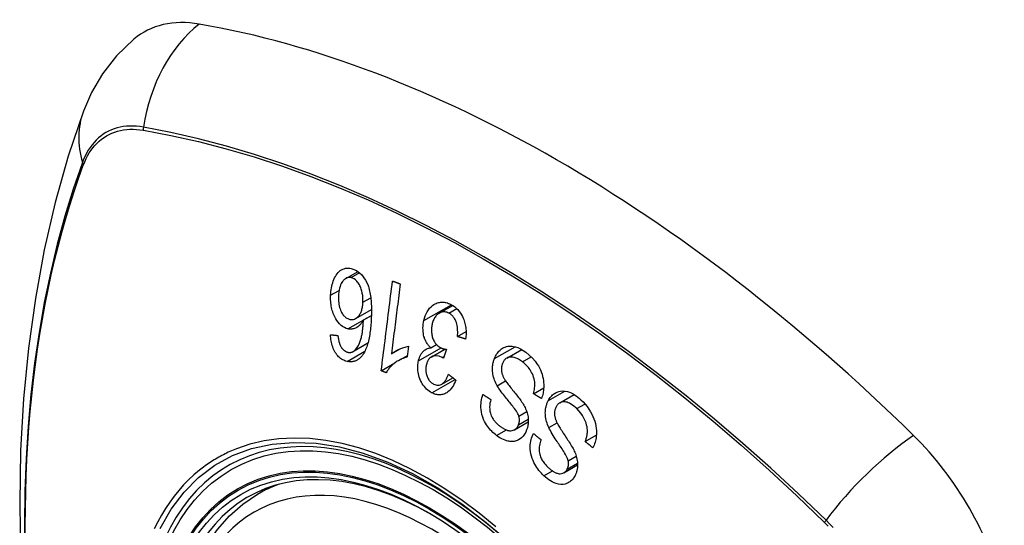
# Model space of a CAD drawing. Header units: inches. Extents: x 581 to 683, y 228 to 312.
# Tile 23 of 104: x 581.384 to 582.219, y 298.646 to 299.075. Entities that reach past the tile are written whole.
import ezdxf

# ---------------------------------------------------------------- set-up
doc = ezdxf.new("R2010")
doc.units = ezdxf.units.IN
doc.header["$MEASUREMENT"] = 0
doc.layers.add('Visible Edges(ANSI)', color=7, linetype='Continuous', lineweight=25)
doc.layers.add('Visible Tangent Edges(ANSI)', color=7, linetype='Continuous', lineweight=25)

msp = doc.modelspace()

# ---------------------------------------------------------------- linework, layer by layer
at = {"layer": 'Visible Edges(ANSI)'}
for p, q in [((581.6607, 298.85561), (581.67108, 298.86158)), ((581.66907, 298.8216), (581.68244, 298.82929)), ((581.74002, 298.82609), (581.75139, 298.83264)), ((581.67568, 298.82035), (581.68238, 298.82421)), ((581.75549, 298.80632), (581.76272, 298.81048)), ((581.66689, 298.79354), (581.67941, 298.80075)), ((581.69938, 298.79158), (581.70691, 298.79592)), ((581.71396, 298.79804), (581.7128, 298.789)), ((581.73288, 298.79667), (581.73768, 298.79944)), ((581.73314, 298.78891), (581.74481, 298.79564)), ((581.74598, 298.79545), (581.74356, 298.78792)), ((581.79734, 298.78803), (581.80996, 298.7953)), ((581.70556, 298.78599), (581.71296, 298.79025)), ((581.69076, 298.77718), (581.70232, 298.78384)), ((581.7421, 298.76591), (581.75148, 298.77131)), ((581.81997, 298.75778), (581.82857, 298.76273)), ((581.84222, 298.75), (581.85448, 298.75706)), ((581.80395, 298.72724), (581.81551, 298.7339)), ((581.86381, 298.71714), (581.87324, 298.72257)), ((581.84581, 298.69078), (581.85736, 298.69743)), ((581.58572, 298.67254), (581.59602, 298.67847))]:
    msp.add_line(p, q, dxfattribs=at)
at = {"layer": 'Visible Edges(ANSI)', "flags": 128}
for points in [[(581.4808, 299.05858), (581.46612, 299.04445), (581.45413, 299.0291), (581.44484, 299.01326), (581.438, 298.99747)], [(581.438, 298.99747), (581.42517, 298.95936), (581.41411, 298.92012), (581.40482, 298.87983), (581.39726, 298.83856), (581.39142, 298.79637), (581.38728, 298.75333), (581.38481, 298.70949), (581.38399, 298.66491), (581.3848, 298.61967), (581.38723, 298.57381), (581.39125, 298.52742), (581.39684, 298.48054), (581.40399, 298.43325), (581.41267, 298.38562), (581.42286, 298.3377), (581.43454, 298.28958)], [(581.64781, 298.84127), (581.64789, 298.84288), (581.64802, 298.84445), (581.64821, 298.84601), (581.64846, 298.84754), (581.64877, 298.84904), (581.64913, 298.85052), (581.64956, 298.85197), (581.65005, 298.85339), (581.6506, 298.85477), (581.65121, 298.85608), (581.65187, 298.85732), (581.65259, 298.85848), (581.65336, 298.85955), (581.65419, 298.86052), (581.65508, 298.8614), (581.65603, 298.86218), (581.65704, 298.86285), (581.65811, 298.86341), (581.65923, 298.86386), (581.66041, 298.86417), (581.6616, 298.86435), (581.66282, 298.86439), (581.66404, 298.86431), (581.66527, 298.86411)], [(581.66527, 298.86411), (581.66988, 298.86235), (581.67407, 298.85895), (581.67746, 298.85419), (581.67929, 298.85033), (581.67982, 298.84885), (581.68022, 298.84755), (581.68059, 298.84622), (581.68091, 298.84487), (581.68119, 298.84351), (581.68144, 298.84214), (581.68165, 298.84077), (581.68183, 298.83941), (581.68198, 298.83803), (581.68211, 298.83663), (581.68222, 298.83523), (581.68231, 298.83382), (581.68237, 298.83241), (581.68241, 298.83099), (581.68244, 298.82958), (581.68244, 298.82818), (581.68243, 298.82678), (581.68241, 298.82539), (581.68237, 298.82402), (581.68233, 298.82266)], [(581.66514, 298.85628), (581.66459, 298.85638), (581.66404, 298.85643), (581.66349, 298.85643), (581.66296, 298.85638), (581.66242, 298.85629), (581.66189, 298.85614), (581.66138, 298.85595), (581.66088, 298.8557), (581.66039, 298.85542), (581.65992, 298.85508), (581.65947, 298.85471), (581.65903, 298.85431), (581.65862, 298.85387), (581.65822, 298.8534), (581.65783, 298.85289), (581.65738, 298.85223), (581.65686, 298.85133), (581.65632, 298.85019), (581.65578, 298.84878), (581.65533, 298.84721), (581.65498, 298.84556), (581.65473, 298.84387), (581.65455, 298.84214), (581.65446, 298.84039)], [(581.67525, 298.8354), (581.67527, 298.83633), (581.67527, 298.83727), (581.67524, 298.8382), (581.67518, 298.83913), (581.6751, 298.84007), (581.67499, 298.841), (581.67485, 298.84193), (581.67468, 298.84286), (581.67449, 298.84378), (581.67427, 298.84471), (581.67402, 298.84565), (581.67374, 298.84658), (581.67342, 298.8475), (581.67306, 298.84841), (581.67266, 298.84931), (581.67222, 298.85017), (581.67174, 298.85099), (581.67123, 298.85176), (581.67068, 298.8525), (581.66993, 298.85335), (581.66892, 298.85432), (581.66772, 298.85521), (581.66645, 298.85587), (581.66514, 298.85628)], [(581.69076, 298.77718), (581.69115, 298.78033), (581.69155, 298.78349), (581.69194, 298.78666), (581.69234, 298.78983), (581.69274, 298.79301), (581.69314, 298.79619), (581.69354, 298.79938), (581.69394, 298.80257), (581.69434, 298.80576), (581.69474, 298.80895), (581.69514, 298.81214), (581.69554, 298.81533), (581.69594, 298.81853), (581.69634, 298.82172), (581.69674, 298.8249), (581.69714, 298.82809), (581.69753, 298.83127), (581.69793, 298.83444), (581.69833, 298.83761), (581.69873, 298.84078), (581.69913, 298.84393), (581.69952, 298.84708), (581.69992, 298.85022), (581.70031, 298.85335)], [(581.70031, 298.85335), (581.70058, 298.85325), (581.70086, 298.85315), (581.70113, 298.85305), (581.7014, 298.85295), (581.70168, 298.85286), (581.70195, 298.85276), (581.70223, 298.85266), (581.7025, 298.85256), (581.70277, 298.85246), (581.70305, 298.85236), (581.70332, 298.85226), (581.7036, 298.85216), (581.70387, 298.85206), (581.70414, 298.85196), (581.70442, 298.85186), (581.70469, 298.85176), (581.70497, 298.85166), (581.70524, 298.85156), (581.70551, 298.85146), (581.70579, 298.85136), (581.70606, 298.85126), (581.70634, 298.85116), (581.70661, 298.85106), (581.70688, 298.85096)], [(581.70688, 298.85096), (581.70657, 298.84851), (581.70626, 298.84605), (581.70595, 298.84358), (581.70564, 298.84112), (581.70533, 298.83865), (581.70501, 298.83617), (581.7047, 298.8337), (581.70439, 298.83122), (581.70408, 298.82874), (581.70376, 298.82626), (581.70345, 298.82378), (581.70314, 298.8213), (581.70282, 298.81882), (581.70251, 298.81634), (581.70219, 298.81385), (581.70188, 298.81137), (581.70157, 298.80889), (581.70126, 298.80641), (581.70094, 298.80394), (581.70063, 298.80146), (581.70032, 298.79899), (581.70001, 298.79652), (581.69969, 298.79405), (581.69938, 298.79158)], [(581.66243, 298.81278), (581.66093, 298.81321), (581.65945, 298.81385), (581.65801, 298.81469), (581.65664, 298.81575), (581.65534, 298.81701), (581.65415, 298.81841), (581.65313, 298.81983), (581.65227, 298.82121), (581.65158, 298.82245), (581.65102, 298.82358), (581.65051, 298.82473), (581.65004, 298.82591), (581.64962, 298.82712), (581.64924, 298.82835), (581.64891, 298.82961), (581.64862, 298.83089), (581.64837, 298.83218), (581.64817, 298.83348), (581.64802, 298.83477), (581.6479, 298.83608), (581.64782, 298.83738), (581.64778, 298.83868), (581.64778, 298.83998), (581.64781, 298.84127)], [(581.65446, 298.84039), (581.65443, 298.83905), (581.65445, 298.8377), (581.65452, 298.83635), (581.65464, 298.835), (581.65483, 298.83365), (581.65507, 298.83232), (581.65539, 298.83102), (581.65578, 298.82973), (581.65623, 298.82854), (581.6567, 298.82749), (581.65717, 298.82658), (581.65762, 298.82582), (581.65806, 298.82516), (581.65851, 298.82454), (581.65899, 298.82397), (581.65949, 298.82343), (581.66002, 298.82294), (581.66056, 298.82249), (581.66111, 298.8221), (581.66169, 298.82176), (581.66227, 298.82147), (581.66286, 298.82122), (581.66346, 298.82102), (581.66406, 298.82087)], [(581.66406, 298.82087), (581.66508, 298.82071), (581.6661, 298.8207), (581.66709, 298.82083), (581.66805, 298.82111), (581.66898, 298.82155), (581.66985, 298.82211), (581.67059, 298.82273), (581.67122, 298.82336), (581.67174, 298.82396), (581.67217, 298.82453), (581.67258, 298.82514), (581.67296, 298.82578), (581.67331, 298.82646), (581.67363, 298.82716), (581.67392, 298.8279), (581.67418, 298.82867), (581.67441, 298.82946), (581.67461, 298.83027), (581.67478, 298.83109), (581.67492, 298.83193), (581.67504, 298.83278), (581.67513, 298.83365), (581.6752, 298.83452), (581.67525, 298.8354)], [(581.72694, 298.81989), (581.72744, 298.82191), (581.72807, 298.82383), (581.72883, 298.82566), (581.72971, 298.82737), (581.73071, 298.82893), (581.73183, 298.83034), (581.73304, 298.83158), (581.73424, 298.83258), (581.73538, 298.83338), (581.73644, 298.83399), (581.73737, 298.83444), (581.73828, 298.83479), (581.7392, 298.83508), (581.74014, 298.83529), (581.74109, 298.83543), (581.74206, 298.8355), (581.74304, 298.83549), (581.74402, 298.8354), (581.74499, 298.83525), (581.74597, 298.83503), (581.74695, 298.83474), (581.74792, 298.83439), (581.74888, 298.83398), (581.74984, 298.83351)], [(581.74817, 298.8261), (581.7473, 298.8265), (581.74642, 298.82682), (581.74553, 298.82705), (581.74464, 298.82717), (581.74377, 298.8272), (581.7429, 298.82712), (581.74204, 298.82694), (581.74122, 298.82667), (581.74046, 298.82633), (581.73976, 298.82594), (581.73913, 298.82552), (581.73855, 298.82506), (581.73798, 298.82456), (581.73745, 298.82402), (581.73695, 298.82343), (581.73647, 298.82279), (581.73603, 298.82211), (581.73561, 298.82139), (581.73524, 298.82064), (581.7349, 298.81985), (581.73459, 298.81904), (581.73432, 298.8182), (581.73408, 298.81734), (581.73387, 298.81645)], [(581.75549, 298.80632), (581.75556, 298.80763), (581.7556, 298.80895), (581.7556, 298.81028), (581.75556, 298.8116), (581.75548, 298.81292), (581.75533, 298.81424), (581.75513, 298.81556), (581.75485, 298.81686), (581.7545, 298.81811), (581.75411, 298.81919), (581.75372, 298.82009), (581.75334, 298.82084), (581.753, 298.82145), (581.75265, 298.82201), (581.75227, 298.82255), (581.75188, 298.82306), (581.75147, 298.82354), (581.75105, 298.82399), (581.7506, 298.82442), (581.75014, 298.82482), (581.74966, 298.82518), (581.74917, 298.82552), (581.74867, 298.82583), (581.74817, 298.8261)], [(581.74984, 298.83351), (581.75137, 298.83265), (581.75286, 298.83164), (581.75429, 298.83047), (581.75565, 298.82913), (581.75692, 298.82765), (581.75803, 298.82608), (581.75895, 298.82456), (581.75967, 298.82316), (581.76024, 298.82191), (581.76069, 298.82079), (581.7611, 298.81965), (581.76146, 298.8185), (581.76178, 298.81734), (581.76205, 298.81615), (581.76228, 298.81495), (581.76246, 298.81374), (581.76259, 298.81253), (581.76268, 298.81132), (581.76273, 298.81011), (581.76273, 298.80891), (581.76269, 298.80771), (581.76262, 298.80652), (581.7625, 298.80534), (581.76235, 298.80416)], [(581.67568, 298.82035), (581.67538, 298.81982), (581.67508, 298.81931), (581.67477, 298.8188), (581.67445, 298.81832), (581.67412, 298.81784), (581.67377, 298.81738), (581.67342, 298.81694), (581.67305, 298.81652), (581.67268, 298.81611), (581.67226, 298.8157), (581.67181, 298.81528), (581.67131, 298.81487), (581.67076, 298.81447), (581.67015, 298.81408), (581.6695, 298.81372), (581.66878, 298.81339), (581.66802, 298.81309), (581.66725, 298.81286), (581.66646, 298.81269), (581.66567, 298.81258), (581.66486, 298.81253), (581.66405, 298.81255), (581.66324, 298.81263), (581.66243, 298.81278)], [(581.66791, 298.79426), (581.66923, 298.79552), (581.67039, 298.79705), (581.67142, 298.79877), (581.6723, 298.80065), (581.673, 298.80248), (581.67353, 298.80414), (581.67389, 298.80552), (581.67412, 298.80652), (581.67428, 298.80732), (581.67444, 298.80815), (581.67458, 298.80899), (581.67472, 298.80984), (581.67484, 298.8107), (581.67496, 298.81157), (581.67506, 298.81245), (581.67516, 298.81334), (581.67525, 298.81423), (581.67533, 298.81511), (581.67541, 298.816), (581.67547, 298.81688), (581.67553, 298.81776), (581.67559, 298.81864), (581.67563, 298.8195), (581.67568, 298.82035)], [(581.68233, 298.82266), (581.68226, 298.82114), (581.68218, 298.81963), (581.68208, 298.81812), (581.68197, 298.81661), (581.68184, 298.81512), (581.68169, 298.81364), (581.68153, 298.81217), (581.68135, 298.81072), (581.68115, 298.80929), (581.68094, 298.80787), (581.6807, 298.80648), (581.68044, 298.80512), (581.68016, 298.80378), (581.67986, 298.80247), (581.67953, 298.80119), (581.67918, 298.79994), (581.67881, 298.79873), (581.67841, 298.79755), (581.67798, 298.7964), (581.67751, 298.79527), (581.67701, 298.79419), (581.67648, 298.79313), (581.67591, 298.79213), (581.6753, 298.79117)], [(581.73288, 298.79667), (581.73237, 298.79715), (581.73187, 298.79765), (581.73139, 298.79817), (581.73092, 298.79871), (581.73047, 298.79928), (581.73004, 298.79987), (581.72962, 298.80049), (581.72922, 298.80113), (581.72884, 298.80179), (581.72849, 298.80247), (581.72816, 298.80318), (581.72786, 298.80389), (581.72758, 298.80463), (581.72731, 298.80543), (581.72702, 298.8064), (581.72674, 298.80755), (581.72649, 298.80887), (581.7263, 298.81037), (581.72619, 298.81199), (581.72617, 298.81361), (581.72625, 298.81522), (581.72641, 298.8168), (581.72664, 298.81836), (581.72694, 298.81989)], [(581.73387, 298.81645), (581.7337, 298.81563), (581.73357, 298.81479), (581.73346, 298.81394), (581.73338, 298.81309), (581.73334, 298.81222), (581.73333, 298.81135), (581.73336, 298.81047), (581.73343, 298.80959), (581.73354, 298.80872), (581.73368, 298.80785), (581.73387, 298.807), (581.73409, 298.80615), (581.73435, 298.80531), (581.73465, 298.80446), (581.73503, 298.80355), (581.73548, 298.80262), (581.73601, 298.80167), (581.73662, 298.80075), (581.73727, 298.79991), (581.73798, 298.79913), (581.73873, 298.79843), (581.73952, 298.79781), (581.74033, 298.79727), (581.74116, 298.7968)], [(581.66174, 298.78521), (581.6608, 298.78546), (581.65987, 298.78576), (581.65895, 298.78614), (581.65804, 298.78658), (581.65714, 298.7871), (581.65627, 298.7877), (581.65542, 298.78838), (581.65461, 298.78914), (581.65383, 298.78996), (581.65309, 298.79085), (581.65239, 298.79181), (581.65173, 298.79284), (581.65111, 298.79392), (581.65054, 298.79505), (581.65003, 298.79622), (581.64956, 298.79743), (581.64915, 298.79868), (581.64879, 298.79996), (581.64848, 298.80125), (581.64822, 298.80255), (581.64801, 298.80387), (581.64784, 298.8052), (581.64771, 298.80653), (581.64762, 298.80786)], [(581.64762, 298.80786), (581.64788, 298.80783), (581.64815, 298.8078), (581.64841, 298.80777), (581.64868, 298.80774), (581.64894, 298.80771), (581.64921, 298.80768), (581.64947, 298.80766), (581.64974, 298.80763), (581.65, 298.8076), (581.65027, 298.80757), (581.65053, 298.80754), (581.6508, 298.80751), (581.65106, 298.80748), (581.65133, 298.80746), (581.65159, 298.80743), (581.65186, 298.8074), (581.65212, 298.80737), (581.65239, 298.80734), (581.65265, 298.80731), (581.65292, 298.80729), (581.65318, 298.80726), (581.65345, 298.80723), (581.65372, 298.8072), (581.65398, 298.80717)], [(581.65398, 298.80717), (581.65403, 298.8068), (581.65407, 298.80643), (581.65412, 298.80605), (581.65418, 298.80568), (581.65423, 298.80529), (581.65429, 298.80491), (581.65436, 298.80453), (581.65442, 298.80415), (581.65449, 298.80377), (581.65457, 298.80339), (581.65465, 298.80301), (581.65473, 298.80264), (581.65481, 298.80227), (581.6549, 298.8019), (581.655, 298.80154), (581.6551, 298.80118), (581.6552, 298.80083), (581.65531, 298.80047), (581.65543, 298.80012), (581.65555, 298.79977), (581.65568, 298.79943), (581.65582, 298.79909), (581.65597, 298.79876), (581.65612, 298.79843)], [(581.76235, 298.80416), (581.76207, 298.80425), (581.76178, 298.80434), (581.76149, 298.80443), (581.76121, 298.80452), (581.76092, 298.80461), (581.76064, 298.8047), (581.76035, 298.80479), (581.76006, 298.80488), (581.75978, 298.80497), (581.75949, 298.80506), (581.75921, 298.80515), (581.75892, 298.80524), (581.75863, 298.80533), (581.75835, 298.80542), (581.75806, 298.80551), (581.75778, 298.8056), (581.75749, 298.80569), (581.75721, 298.80578), (581.75692, 298.80587), (581.75664, 298.80596), (581.75635, 298.80605), (581.75606, 298.80614), (581.75578, 298.80623), (581.75549, 298.80632)], [(581.65612, 298.79843), (581.65632, 298.79807), (581.65652, 298.79772), (581.65673, 298.79737), (581.65695, 298.79703), (581.65717, 298.79671), (581.65741, 298.79639), (581.65764, 298.79608), (581.65789, 298.79579), (581.65813, 298.79551), (581.65839, 298.79524), (581.65865, 298.79498), (581.65891, 298.79474), (581.65918, 298.79451), (581.65946, 298.7943), (581.65974, 298.79409), (581.66002, 298.79391), (581.66031, 298.79373), (581.66061, 298.79357), (581.66091, 298.79343), (581.66121, 298.79329), (581.66151, 298.79318), (581.66181, 298.79308), (581.66211, 298.79299), (581.66242, 298.79291)], [(581.66242, 298.79291), (581.66266, 298.79286), (581.66291, 298.79282), (581.66315, 298.79279), (581.66339, 298.79276), (581.66364, 298.79275), (581.66388, 298.79274), (581.66412, 298.79274), (581.66436, 298.79276), (581.6646, 298.79278), (581.66484, 298.79281), (581.66507, 298.79285), (581.66531, 298.7929), (581.66554, 298.79296), (581.66577, 298.79303), (581.666, 298.79312), (581.66622, 298.79321), (581.66645, 298.7933), (581.66666, 298.79341), (581.66688, 298.79353), (581.66709, 298.79366), (581.6673, 298.7938), (581.66751, 298.79394), (581.66771, 298.79409), (581.66791, 298.79426)], [(581.69938, 298.79158), (581.69979, 298.79191), (581.7002, 298.79223), (581.70062, 298.79254), (581.70105, 298.79284), (581.70148, 298.79313), (581.70192, 298.79341), (581.70236, 298.79368), (581.70281, 298.79394), (581.70326, 298.79419), (581.70371, 298.79444), (581.70417, 298.79467), (581.70462, 298.7949), (581.70507, 298.79511), (581.70553, 298.79532), (581.70605, 298.79555), (581.70667, 298.79582), (581.70738, 298.79612), (581.70818, 298.79643), (581.70904, 298.79674), (581.70996, 298.79705), (581.71092, 298.79734), (581.71192, 298.79761), (581.71293, 298.79785), (581.71396, 298.79804)], [(581.72234, 298.78564), (581.72249, 298.7863), (581.72267, 298.78696), (581.72286, 298.7876), (581.72308, 298.78824), (581.72331, 298.78885), (581.72356, 298.78945), (581.72383, 298.79003), (581.72412, 298.79059), (581.72443, 298.79114), (581.72476, 298.79166), (581.72511, 298.79217), (581.7255, 298.79269), (581.72594, 298.7932), (581.72641, 298.7937), (581.72693, 298.79419), (581.7275, 298.79465), (581.72811, 298.79508), (581.72875, 298.79546), (581.7294, 298.79578), (581.73007, 298.79605), (581.73076, 298.79628), (581.73145, 298.79645), (581.73216, 298.79659), (581.73288, 298.79667)], [(581.74116, 298.7968), (581.74135, 298.79671), (581.74154, 298.79662), (581.74174, 298.79653), (581.74193, 298.79645), (581.74212, 298.79637), (581.74232, 298.7963), (581.74252, 298.79623), (581.74272, 298.79616), (581.74292, 298.7961), (581.74312, 298.79604), (581.74333, 298.79598), (581.74353, 298.79592), (581.74374, 298.79587), (581.74394, 298.79582), (581.74415, 298.79577), (581.74436, 298.79573), (581.74456, 298.79568), (581.74477, 298.79564), (581.74497, 298.79561), (581.74518, 298.79557), (581.74538, 298.79554), (581.74558, 298.7955), (581.74578, 298.79547), (581.74598, 298.79545)], [(581.78675, 298.78759), (581.78717, 298.7886), (581.78763, 298.78958), (581.78814, 298.79051), (581.78868, 298.79141), (581.78927, 298.79225), (581.7899, 298.79305), (581.79056, 298.79379), (581.79125, 298.79448), (581.79199, 298.79513), (581.79281, 298.79576), (581.79371, 298.79636), (581.7947, 298.7969), (581.79578, 298.79737), (581.79693, 298.79774), (581.79811, 298.79799), (581.7993, 298.79813), (581.80051, 298.79816), (581.80173, 298.79809), (581.80305, 298.79791), (581.80471, 298.79754), (581.80671, 298.79688), (581.80895, 298.79585), (581.81118, 298.79455), (581.81334, 298.79302)], [(581.81334, 298.79302), (581.81631, 298.79056), (581.81907, 298.7879), (581.82125, 298.78541), (581.82289, 298.78321), (581.82406, 298.78137), (581.82499, 298.77971), (581.82582, 298.77799), (581.82654, 298.77621), (581.82717, 298.77436), (581.82769, 298.77247), (581.82807, 298.77063), (581.82834, 298.76888), (581.82851, 298.76724), (581.82859, 298.76572), (581.82861, 298.76433), (581.82858, 298.76307), (581.8285, 298.76182), (581.82838, 298.76059), (581.82821, 298.75939), (581.828, 298.7582), (581.82775, 298.75703), (581.82746, 298.75587), (581.82712, 298.75474), (581.82675, 298.75362)], [(581.6753, 298.79117), (581.67487, 298.79056), (581.67443, 298.78997), (581.67397, 298.78942), (581.6735, 298.78888), (581.67301, 298.78838), (581.67251, 298.7879), (581.67199, 298.78745), (581.67145, 298.78704), (581.67091, 298.78666), (581.67035, 298.78632), (581.66978, 298.78602), (581.66921, 298.78575), (581.66861, 298.78551), (581.66801, 298.78531), (581.6674, 298.78515), (581.66678, 298.78502), (581.66616, 298.78493), (581.66554, 298.78488), (581.66491, 298.78486), (581.66428, 298.78487), (581.66364, 298.78491), (581.66301, 298.78498), (581.66237, 298.78508), (581.66174, 298.78521)], [(581.7128, 298.789), (581.71155, 298.78863), (581.71035, 298.78822), (581.70921, 298.78778), (581.70813, 298.78731), (581.7071, 298.78683), (581.70613, 298.78632), (581.7052, 298.78579), (581.70433, 298.78525), (581.7035, 298.7847), (581.70272, 298.78415), (581.70199, 298.78359), (581.7013, 298.78303), (581.70065, 298.78248), (581.70004, 298.78194), (581.69947, 298.7814), (581.69891, 298.78085), (581.69836, 298.78028), (581.69782, 298.77968), (581.6973, 298.77906), (581.69679, 298.77842), (581.69629, 298.77775), (581.69582, 298.77706), (581.69537, 298.77634), (581.69495, 298.7756)], [(581.73368, 298.75854), (581.73253, 298.75918), (581.73141, 298.75993), (581.73033, 298.76076), (581.72928, 298.76169), (581.72829, 298.7627), (581.72733, 298.76382), (581.72643, 298.76501), (581.7256, 298.76627), (581.72484, 298.76758), (581.72415, 298.76896), (581.72354, 298.7704), (581.72302, 298.77188), (581.72261, 298.77333), (581.7223, 298.7747), (581.72208, 298.776), (581.72193, 298.77721), (581.72183, 298.77832), (581.72178, 298.77939), (581.72176, 298.78046), (581.72179, 298.78152), (581.72187, 298.78256), (581.72198, 298.7836), (581.72214, 298.78462), (581.72234, 298.78564)], [(581.74253, 298.78857), (581.73982, 298.78961), (581.7371, 298.78992), (581.73458, 298.78951), (581.73306, 298.78886), (581.73259, 298.78856), (581.7323, 298.78834), (581.73203, 298.7881), (581.73177, 298.78785), (581.73151, 298.78758), (581.73127, 298.78729), (581.73104, 298.78699), (581.73082, 298.78666), (581.73061, 298.78633), (581.7304, 298.78598), (581.73022, 298.78562), (581.73004, 298.78524), (581.72987, 298.78486), (581.72972, 298.78447), (581.72957, 298.78406), (581.72943, 298.78366), (581.72931, 298.78324), (581.72919, 298.78282), (581.72908, 298.78239), (581.72898, 298.78196)], [(581.74356, 298.78792), (581.74352, 298.78795), (581.74348, 298.78798), (581.74343, 298.78801), (581.74339, 298.78804), (581.74335, 298.78807), (581.74331, 298.78809), (581.74326, 298.78812), (581.74322, 298.78815), (581.74317, 298.78818), (581.74313, 298.78821), (581.74309, 298.78824), (581.74304, 298.78827), (581.743, 298.7883), (581.74296, 298.78832), (581.74291, 298.78835), (581.74287, 298.78838), (581.74283, 298.7884), (581.74279, 298.78843), (581.74274, 298.78845), (581.7427, 298.78848), (581.74266, 298.7885), (581.74261, 298.78853), (581.74257, 298.78855), (581.74253, 298.78857)], [(581.78913, 298.76449), (581.78851, 298.76564), (581.78794, 298.76682), (581.7874, 298.76802), (581.7869, 298.76926), (581.78646, 298.77051), (581.78607, 298.77179), (581.78574, 298.7731), (581.78548, 298.77437), (581.7853, 298.77557), (581.78518, 298.77668), (581.78512, 298.77771), (581.7851, 298.77867), (581.78512, 298.77953), (581.78515, 298.78032), (581.78522, 298.78109), (581.7853, 298.78186), (581.78541, 298.78261), (581.78554, 298.78335), (581.78569, 298.78408), (581.78586, 298.7848), (581.78606, 298.78551), (581.78627, 298.78622), (581.7865, 298.78691), (581.78675, 298.78759)], [(581.81061, 298.78486), (581.80976, 298.7855), (581.80889, 298.78609), (581.808, 298.78664), (581.80711, 298.78715), (581.8062, 298.7876), (581.80528, 298.78799), (581.80435, 298.78832), (581.80342, 298.78859), (581.80249, 298.78878), (581.80156, 298.78889), (581.80064, 298.78892), (581.79973, 298.78884), (581.79884, 298.78866), (581.79799, 298.78836), (581.79723, 298.78797), (581.79658, 298.78753), (581.79602, 298.78707), (581.79555, 298.78661), (581.79514, 298.78614), (581.79476, 298.78564), (581.7944, 298.7851), (581.79408, 298.78453), (581.79379, 298.78393), (581.79352, 298.7833)], [(581.81997, 298.75778), (581.82027, 298.75896), (581.82053, 298.76017), (581.82075, 298.7614), (581.82092, 298.76266), (581.82103, 298.76392), (581.82108, 298.7652), (581.82106, 298.76648), (581.82096, 298.76778), (581.82077, 298.7691), (581.82047, 298.77046), (581.82006, 298.77187), (581.81954, 298.77326), (581.81896, 298.77458), (581.81833, 298.77583), (581.81766, 298.77699), (581.81699, 298.77805), (581.81629, 298.77906), (581.81556, 298.78002), (581.8148, 298.78093), (581.81402, 298.7818), (581.8132, 298.78263), (581.81236, 298.78342), (581.81149, 298.78416), (581.81061, 298.78486)], [(581.69495, 298.7756), (581.69478, 298.77567), (581.6946, 298.77573), (581.69443, 298.7758), (581.69425, 298.77587), (581.69408, 298.77593), (581.6939, 298.776), (581.69373, 298.77606), (581.69355, 298.77613), (581.69338, 298.77619), (581.6932, 298.77626), (581.69303, 298.77632), (581.69285, 298.77639), (581.69268, 298.77646), (581.6925, 298.77652), (581.69233, 298.77659), (581.69216, 298.77665), (581.69198, 298.77672), (581.69181, 298.77678), (581.69163, 298.77685), (581.69146, 298.77691), (581.69128, 298.77698), (581.69111, 298.77705), (581.69093, 298.77711), (581.69076, 298.77718)], [(581.72898, 298.78196), (581.72883, 298.7812), (581.72871, 298.78042), (581.72863, 298.77964), (581.72858, 298.77884), (581.72856, 298.77803), (581.72859, 298.77723), (581.72866, 298.77643), (581.72876, 298.77563), (581.72891, 298.77483), (581.7291, 298.77404), (581.72934, 298.77325), (581.72961, 298.77248), (581.72992, 298.77173), (581.73026, 298.77101), (581.73063, 298.77033), (581.73104, 298.76969), (581.73147, 298.76908), (581.73194, 298.76851), (581.73243, 298.76798), (581.73295, 298.7675), (581.73348, 298.76706), (581.73404, 298.76666), (581.7346, 298.7663), (581.73518, 298.76598)], [(581.79352, 298.7833), (581.7933, 298.78266), (581.7931, 298.782), (581.79294, 298.78132), (581.79281, 298.78063), (581.79272, 298.77992), (581.79266, 298.7792), (581.79265, 298.77847), (581.79268, 298.77776), (581.79273, 298.7771), (581.79282, 298.77647), (581.79293, 298.77587), (581.79307, 298.7753), (581.79322, 298.77475), (581.79339, 298.77421), (581.79358, 298.77367), (581.79379, 298.77314), (581.79401, 298.77262), (581.79425, 298.7721), (581.79451, 298.77159), (581.79477, 298.77109), (581.79504, 298.7706), (581.79532, 298.77012), (581.7956, 298.76966), (581.79589, 298.7692)], [(581.75399, 298.76933), (581.75336, 298.76779), (581.75268, 298.7663), (581.75193, 298.76488), (581.75111, 298.76354), (581.75021, 298.76228), (581.74925, 298.76112), (581.74825, 298.76011), (581.74728, 298.75929), (581.74636, 298.75864), (581.74548, 298.75812), (581.74466, 298.75773), (581.74386, 298.75741), (581.74304, 298.75716), (581.74221, 298.75697), (581.74137, 298.75684), (581.74052, 298.75679), (581.73965, 298.7568), (581.73879, 298.75687), (581.73793, 298.75701), (581.73708, 298.75721), (581.73622, 298.75746), (581.73537, 298.75777), (581.73452, 298.75813), (581.73368, 298.75854)], [(581.73518, 298.76598), (581.73612, 298.76555), (581.73707, 298.76524), (581.73802, 298.76505), (581.73898, 298.765), (581.73992, 298.7651), (581.74078, 298.76532), (581.74152, 298.76561), (581.74212, 298.76592), (581.74261, 298.76623), (581.74308, 298.76658), (581.74352, 298.76696), (581.74395, 298.76739), (581.74436, 298.76784), (581.74474, 298.76832), (581.74511, 298.76884), (581.74547, 298.76937), (581.74581, 298.76993), (581.74613, 298.77051), (581.74643, 298.77111), (581.74672, 298.77173), (581.747, 298.77235), (581.74726, 298.77299), (581.74751, 298.77364), (581.74774, 298.77429)], [(581.74774, 298.77429), (581.748, 298.77408), (581.74826, 298.77387), (581.74852, 298.77366), (581.74878, 298.77346), (581.74904, 298.77325), (581.7493, 298.77304), (581.74956, 298.77284), (581.74982, 298.77263), (581.75008, 298.77242), (581.75034, 298.77222), (581.7506, 298.77201), (581.75086, 298.7718), (581.75112, 298.7716), (581.75138, 298.77139), (581.75164, 298.77119), (581.7519, 298.77098), (581.75216, 298.77077), (581.75242, 298.77057), (581.75269, 298.77036), (581.75295, 298.77015), (581.75321, 298.76995), (581.75347, 298.76974), (581.75373, 298.76953), (581.75399, 298.76933)], [(581.79589, 298.7692), (581.79629, 298.76859), (581.79675, 298.76792), (581.79728, 298.76719), (581.79787, 298.7664), (581.79851, 298.76557), (581.79919, 298.76469), (581.79991, 298.76378), (581.80067, 298.76284), (581.80144, 298.76186), (581.80224, 298.76087), (581.80305, 298.75987), (581.80386, 298.75886), (581.80467, 298.75784), (581.80548, 298.75683), (581.80626, 298.75582), (581.80703, 298.75483), (581.80777, 298.75386), (581.80848, 298.7529), (581.80919, 298.75192), (581.80988, 298.75093), (581.81055, 298.74993), (581.81118, 298.74894), (581.81175, 298.74798), (581.81226, 298.74704)], [(581.80748, 298.73882), (581.80715, 298.73972), (581.80669, 298.7407), (581.80611, 298.74175), (581.80543, 298.74285), (581.80468, 298.74398), (581.8039, 298.7451), (581.8031, 298.74618), (581.80231, 298.74721), (581.80155, 298.74819), (581.80079, 298.74913), (581.80004, 298.75005), (581.79928, 298.75097), (581.79852, 298.75189), (581.79774, 298.75282), (581.79694, 298.75379), (581.79611, 298.7548), (581.79526, 298.75586), (581.79436, 298.757), (581.79343, 298.75821), (581.79247, 298.75948), (581.79153, 298.76077), (581.79064, 298.76206), (581.78983, 298.76331), (581.78913, 298.76449)], [(581.83255, 298.752), (581.83306, 298.7529), (581.83361, 298.75375), (581.83419, 298.75456), (581.83482, 298.75532), (581.83548, 298.75604), (581.83618, 298.7567), (581.83691, 298.7573), (581.83766, 298.75784), (581.83844, 298.75833), (581.83925, 298.75877), (581.84014, 298.75918), (581.84137, 298.75962), (581.84296, 298.75997), (581.84489, 298.76011), (581.8469, 298.75996), (581.84878, 298.75957), (581.8505, 298.75901), (581.85202, 298.75838), (581.85345, 298.75765), (581.85486, 298.75682), (581.85623, 298.75589), (581.85758, 298.75486), (581.85889, 298.75374), (581.86016, 298.75256)], [(581.78867, 298.72228), (581.78761, 298.72311), (581.78656, 298.72399), (581.78554, 298.72491), (581.78455, 298.72587), (581.78358, 298.72688), (581.78265, 298.72794), (581.78175, 298.72905), (581.78089, 298.7302), (581.78007, 298.73141), (581.77928, 298.73271), (581.77845, 298.73422), (581.77763, 298.73597), (581.77687, 298.73795), (581.77623, 298.74013), (581.77577, 298.74228), (581.7755, 298.74431), (581.77537, 298.7462), (581.77536, 298.74792), (581.77543, 298.74955), (581.77559, 298.75114), (581.77583, 298.7527), (581.77615, 298.75422), (581.77655, 298.75571), (581.77702, 298.75717)], [(581.77702, 298.75717), (581.7773, 298.75698), (581.77758, 298.7568), (581.77786, 298.75662), (581.77814, 298.75644), (581.77842, 298.75626), (581.7787, 298.75608), (581.77897, 298.7559), (581.77925, 298.75571), (581.77953, 298.75553), (581.77981, 298.75535), (581.78009, 298.75517), (581.78037, 298.75499), (581.78065, 298.75481), (581.78093, 298.75463), (581.78121, 298.75444), (581.78149, 298.75426), (581.78177, 298.75408), (581.78205, 298.7539), (581.78233, 298.75372), (581.78261, 298.75354), (581.78289, 298.75336), (581.78317, 298.75318), (581.78345, 298.753), (581.78373, 298.75282)], [(581.78373, 298.75282), (581.78333, 298.75125), (581.78302, 298.74964), (581.78281, 298.74799), (581.78272, 298.74631), (581.78277, 298.74462), (581.78298, 298.74292), (581.78332, 298.74135), (581.78372, 298.74006), (581.7841, 298.73906), (581.78445, 298.7383), (581.78482, 298.73759), (581.78522, 298.73689), (581.78564, 298.73622), (581.78609, 298.73558), (581.78656, 298.73496), (581.78704, 298.73436), (581.78754, 298.73378), (581.78806, 298.73323), (581.78859, 298.73269), (581.78914, 298.73218), (581.78969, 298.73168), (581.79025, 298.73121), (581.79081, 298.73075), (581.79138, 298.7303)], [(581.82675, 298.75362), (581.82647, 298.75379), (581.82619, 298.75396), (581.82591, 298.75414), (581.82562, 298.75431), (581.82534, 298.75448), (581.82506, 298.75466), (581.82477, 298.75483), (581.82449, 298.755), (581.82421, 298.75518), (581.82393, 298.75535), (581.82364, 298.75552), (581.82336, 298.7557), (581.82308, 298.75587), (581.8228, 298.75605), (581.82251, 298.75622), (581.82223, 298.75639), (581.82195, 298.75657), (581.82167, 298.75674), (581.82138, 298.75691), (581.8211, 298.75709), (581.82082, 298.75726), (581.82054, 298.75744), (581.82026, 298.75761), (581.81997, 298.75778)], [(581.8329, 298.72908), (581.83238, 298.7303), (581.83189, 298.73155), (581.83145, 298.73281), (581.83106, 298.7341), (581.83072, 298.7354), (581.83043, 298.73671), (581.83021, 298.73803), (581.83006, 298.73931), (581.82998, 298.7405), (581.82996, 298.7416), (581.82999, 298.74262), (581.83005, 298.74354), (581.83014, 298.74439), (581.83025, 298.74516), (581.83038, 298.7459), (581.83054, 298.74664), (581.83072, 298.74735), (581.83092, 298.74806), (581.83114, 298.74875), (581.83138, 298.74942), (581.83164, 298.75009), (581.83193, 298.75074), (581.83223, 298.75137), (581.83255, 298.752)], [(581.85666, 298.7451), (581.85547, 298.74621), (581.85424, 298.74723), (581.85298, 298.74816), (581.85168, 298.74899), (581.85044, 298.74965), (581.84934, 298.75013), (581.84839, 298.75046), (581.84757, 298.75068), (581.84676, 298.75083), (581.84595, 298.75091), (581.84514, 298.7509), (581.84435, 298.7508), (581.84359, 298.75061), (581.8429, 298.75035), (581.8423, 298.75004), (581.84178, 298.74972), (581.84136, 298.74942), (581.84098, 298.74909), (581.84061, 298.74874), (581.84027, 298.74837), (581.83994, 298.74797), (581.83964, 298.74754), (581.83935, 298.74709), (581.83908, 298.74661)], [(581.86016, 298.75256), (581.86194, 298.75075), (581.86368, 298.74883), (581.86535, 298.7468), (581.86692, 298.74467), (581.86831, 298.74254), (581.86946, 298.74051), (581.87041, 298.73856), (581.87122, 298.73659), (581.87192, 298.73457), (581.87248, 298.73251), (581.8729, 298.7304), (581.87317, 298.72838), (581.87331, 298.72648), (581.87334, 298.72472), (581.87328, 298.72312), (581.87316, 298.72168), (581.87299, 298.72036), (581.87277, 298.71906), (581.87249, 298.71779), (581.87216, 298.71656), (581.87178, 298.71535), (581.87135, 298.71418), (581.87088, 298.71303), (581.87036, 298.71191)], [(581.81226, 298.74704), (581.81278, 298.74599), (581.81328, 298.74491), (581.81373, 298.74381), (581.81415, 298.74269), (581.81451, 298.74155), (581.81483, 298.74039), (581.81509, 298.73922), (581.81528, 298.73811), (581.81541, 298.73708), (581.81549, 298.73613), (581.81552, 298.73526), (581.81553, 298.73448), (581.81551, 298.73379), (581.81547, 298.73313), (581.81542, 298.73248), (581.81534, 298.73184), (581.81525, 298.73121), (581.81514, 298.73058), (581.81501, 298.72996), (581.81487, 298.72935), (581.81471, 298.72875), (581.81453, 298.72816), (581.81433, 298.72757), (581.81412, 298.72699)], [(581.83908, 298.74661), (581.83877, 298.746), (581.8385, 298.74536), (581.83827, 298.7447), (581.83807, 298.744), (581.83791, 298.74329), (581.8378, 298.74256), (581.83773, 298.74182), (581.83771, 298.74112), (581.83772, 298.74045), (581.83777, 298.73982), (581.83784, 298.73922), (581.83794, 298.73866), (581.83805, 298.73812), (581.83818, 298.73759), (581.83833, 298.73705), (581.83849, 298.73652), (581.83867, 298.73599), (581.83887, 298.73547), (581.83907, 298.73495), (581.83929, 298.73444), (581.83952, 298.73393), (581.83975, 298.73343), (581.83999, 298.73295), (581.84024, 298.73247)], [(581.86381, 298.71714), (581.86406, 298.71779), (581.86429, 298.71846), (581.86452, 298.71913), (581.86472, 298.71981), (581.86491, 298.72051), (581.86509, 298.72121), (581.86524, 298.72192), (581.86538, 298.72264), (581.86549, 298.72336), (581.86558, 298.7241), (581.86565, 298.72485), (581.86569, 298.7256), (581.8657, 298.72636), (581.86567, 298.72724), (581.86558, 298.72834), (581.86537, 298.72967), (581.86503, 298.7312), (581.8645, 298.73295), (581.86374, 298.7349), (581.86273, 298.73702), (581.86146, 298.73922), (581.85998, 298.74135), (581.85837, 298.74331), (581.85666, 298.7451)], [(581.80723, 298.73133), (581.80733, 298.73161), (581.80743, 298.7319), (581.80752, 298.73219), (581.8076, 298.73248), (581.80768, 298.73278), (581.80775, 298.73308), (581.80781, 298.73339), (581.80786, 298.7337), (581.8079, 298.73401), (581.80794, 298.73432), (581.80796, 298.73464), (581.80798, 298.73496), (581.80799, 298.73528), (581.80799, 298.73561), (581.80798, 298.73593), (581.80796, 298.73626), (581.80793, 298.73658), (581.80789, 298.7369), (581.80784, 298.73722), (581.80779, 298.73754), (581.80772, 298.73786), (581.80765, 298.73818), (581.80757, 298.7385), (581.80748, 298.73882)], [(581.81412, 298.72699), (581.8133, 298.72511), (581.81231, 298.72339), (581.81116, 298.72183), (581.80988, 298.72048), (581.80849, 298.71935), (581.8072, 298.71854), (581.80606, 298.71799), (581.80512, 298.71766), (581.80437, 298.71746), (581.80361, 298.71731), (581.80285, 298.71721), (581.80209, 298.71717), (581.80132, 298.71716), (581.80054, 298.71721), (581.79976, 298.71729), (581.79897, 298.71742), (581.79806, 298.71761), (581.797, 298.7179), (581.79578, 298.7183), (581.79442, 298.71885), (581.79295, 298.71955), (581.7915, 298.72037), (581.79007, 298.72128), (581.78867, 298.72228)], [(581.79138, 298.7303), (581.79183, 298.72997), (581.79229, 298.72964), (581.79274, 298.72932), (581.7932, 298.72902), (581.79366, 298.72872), (581.79413, 298.72843), (581.7946, 298.72815), (581.79507, 298.72789), (581.79555, 298.72764), (581.79604, 298.72741), (581.79653, 298.72719), (581.79702, 298.72699), (581.79751, 298.72681), (581.798, 298.72665), (581.7985, 298.72652), (581.799, 298.72642), (581.79949, 298.72634), (581.79999, 298.72629), (581.80066, 298.72628), (581.80193, 298.72646), (581.80357, 298.72704), (581.80507, 298.72805), (581.80631, 298.72951), (581.80723, 298.73133)], [(581.84941, 298.70092), (581.84916, 298.70183), (581.84878, 298.70285), (581.84829, 298.70395), (581.8477, 298.70512), (581.84704, 298.70634), (581.84634, 298.70756), (581.84561, 298.70876), (581.84489, 298.70992), (581.84418, 298.71102), (581.84348, 298.71208), (581.84279, 298.71312), (581.84209, 298.71415), (581.84139, 298.71518), (581.84067, 298.71623), (581.83994, 298.71731), (581.83919, 298.71843), (581.83841, 298.71961), (581.8376, 298.72087), (581.83675, 298.7222), (581.83589, 298.7236), (581.83504, 298.72502), (581.83424, 298.72644), (581.83352, 298.7278), (581.8329, 298.72908)], [(581.84024, 298.73247), (581.84058, 298.73181), (581.841, 298.73108), (581.84147, 298.73028), (581.842, 298.72941), (581.84258, 298.72849), (581.8432, 298.72752), (581.84385, 298.72651), (581.84454, 298.72546), (581.84524, 298.72438), (581.84597, 298.72328), (581.84671, 298.72216), (581.84745, 298.72104), (581.84819, 298.7199), (581.84892, 298.71878), (581.84964, 298.71766), (581.85033, 298.71656), (581.85101, 298.71548), (581.85165, 298.71442), (581.85229, 298.71335), (581.85291, 298.71226), (581.85351, 298.71118), (581.85406, 298.71011), (581.85456, 298.70907), (581.855, 298.70807)], [(581.82873, 298.68814), (581.82764, 298.68921), (581.82658, 298.69031), (581.82555, 298.69147), (581.82455, 298.69267), (581.8236, 298.69392), (581.82269, 298.69521), (581.82182, 298.69656), (581.82101, 298.69795), (581.82025, 298.6994), (581.81951, 298.701), (581.81882, 298.70276), (581.8182, 298.70468), (581.8177, 298.70675), (581.81736, 298.70885), (581.81719, 298.71083), (581.81716, 298.71268), (581.81724, 298.71437), (581.8174, 298.7159), (581.81763, 298.71737), (581.81794, 298.7188), (581.81832, 298.72018), (581.81876, 298.72152), (581.81928, 298.72282), (581.81986, 298.72409)], [(581.81986, 298.72409), (581.82013, 298.72386), (581.8204, 298.72363), (581.82067, 298.72341), (581.82094, 298.72318), (581.82121, 298.72296), (581.82148, 298.72273), (581.82175, 298.72251), (581.82202, 298.72228), (581.82229, 298.72205), (581.82256, 298.72183), (581.82283, 298.7216), (581.8231, 298.72138), (581.82337, 298.72115), (581.82364, 298.72093), (581.82391, 298.7207), (581.82418, 298.72047), (581.82445, 298.72025), (581.82472, 298.72002), (581.82499, 298.7198), (581.82526, 298.71957), (581.82553, 298.71935), (581.8258, 298.71912), (581.82608, 298.7189), (581.82635, 298.71867)], [(581.82635, 298.71867), (581.82591, 298.71755), (581.82553, 298.71639), (581.8252, 298.7152), (581.82494, 298.71397), (581.82476, 298.71271), (581.82466, 298.71143), (581.82465, 298.71013), (581.82474, 298.70883), (581.82493, 298.70752), (581.8252, 298.70631), (581.82552, 298.70521), (581.82589, 298.70422), (581.82627, 298.70334), (581.82668, 298.7025), (581.82713, 298.70169), (581.82761, 298.7009), (581.82812, 298.70014), (581.82866, 298.6994), (581.82921, 298.69869), (581.82978, 298.698), (581.83037, 298.69733), (581.83097, 298.69669), (581.83158, 298.69606), (581.83221, 298.69546)], [(581.87036, 298.71191), (581.87009, 298.71213), (581.86981, 298.71234), (581.86954, 298.71256), (581.86927, 298.71278), (581.86899, 298.713), (581.86872, 298.71321), (581.86845, 298.71343), (581.86817, 298.71365), (581.8679, 298.71387), (581.86763, 298.71409), (581.86736, 298.7143), (581.86708, 298.71452), (581.86681, 298.71474), (581.86654, 298.71496), (581.86626, 298.71518), (581.86599, 298.71539), (581.86572, 298.71561), (581.86545, 298.71583), (581.86517, 298.71605), (581.8649, 298.71627), (581.86463, 298.71648), (581.86436, 298.7167), (581.86408, 298.71692), (581.86381, 298.71714)], [(581.8485, 298.6937), (581.84863, 298.69396), (581.84876, 298.69422), (581.84888, 298.69448), (581.84899, 298.69476), (581.84909, 298.69503), (581.84919, 298.69531), (581.84927, 298.6956), (581.84935, 298.69589), (581.84943, 298.69619), (581.84949, 298.69649), (581.84954, 298.69679), (581.84959, 298.6971), (581.84962, 298.69741), (581.84965, 298.69773), (581.84966, 298.69804), (581.84967, 298.69836), (581.84967, 298.69868), (581.84966, 298.69899), (581.84964, 298.69931), (581.84961, 298.69963), (581.84957, 298.69995), (581.84953, 298.70027), (581.84947, 298.7006), (581.84941, 298.70092)], [(581.855, 298.70807), (581.85545, 298.70696), (581.85586, 298.70583), (581.85623, 298.70469), (581.85655, 298.70353), (581.85683, 298.70236), (581.85705, 298.70118), (581.85721, 298.70001), (581.85731, 298.6989), (581.85736, 298.69789), (581.85735, 298.69696), (581.85732, 298.69611), (581.85725, 298.69535), (581.85718, 298.69468), (581.85708, 298.69405), (581.85697, 298.69342), (581.85684, 298.69281), (581.85669, 298.69221), (581.85652, 298.69162), (581.85634, 298.69104), (581.85614, 298.69047), (581.85592, 298.68991), (581.85569, 298.68937), (581.85544, 298.68883), (581.85517, 298.6883)], [(581.83221, 298.69546), (581.83269, 298.69501), (581.83318, 298.69456), (581.83367, 298.69413), (581.83417, 298.69371), (581.83468, 298.6933), (581.83519, 298.6929), (581.83571, 298.69252), (581.83624, 298.69216), (581.83677, 298.69181), (581.8373, 298.69148), (581.83785, 298.69117), (581.8384, 298.69089), (581.83896, 298.69064), (581.83953, 298.69041), (581.8401, 298.69022), (581.84079, 298.69005), (581.84166, 298.68992), (581.84268, 298.6899), (581.84383, 298.69004), (581.84496, 298.69037), (581.84602, 298.6909), (581.84698, 298.69165), (581.84781, 298.69259), (581.8485, 298.6937)], [(581.85517, 298.6883), (581.85474, 298.68752), (581.85427, 298.68677), (581.85377, 298.68606), (581.85324, 298.68539), (581.85268, 298.68475), (581.85208, 298.68416), (581.85146, 298.68361), (581.85082, 298.68311), (581.85015, 298.68265), (581.84946, 298.68224), (581.84875, 298.68187), (581.84792, 298.6815), (581.84671, 298.68111), (581.84511, 298.68081), (581.84315, 298.68076), (581.84115, 298.68101), (581.83925, 298.68151), (581.83749, 298.68218), (581.83591, 298.68293), (581.8344, 298.68377), (581.83293, 298.68472), (581.83149, 298.68577), (581.83009, 298.68692), (581.82873, 298.68814)], [(581.52038, 298.56591), (581.52399, 298.58347), (581.52894, 298.60003), (581.53521, 298.6155), (581.54281, 298.62976), (581.55171, 298.6427), (581.56188, 298.65422), (581.57324, 298.6642), (581.58572, 298.67254)]]:
    msp.add_lwpolyline(points, dxfattribs=at)
at = {"layer": 'Visible Edges(ANSI)'}
for centre, major_axis, start_param, end_param in [((581.57755, 298.91085), (-0.08841, 0.15353), 5.835982, 6.382176), ((581.83935, 297.89414), (-0.64835, 1.12588), 5.16346, 5.835982), ((581.7346, 298.3971), (0.15718, -0.27294), 2.362013, 7.062765), ((582.10114, 298.60934), (0.08841, -0.15353), 1.123593, 2.021867)]:
    msp.add_ellipse(centre, major_axis=major_axis, ratio=0.578093, start_param=start_param, end_param=end_param, dxfattribs=at)
msp.add_ellipse((581.73112, 298.39509), major_axis=(0.15963, -0.2772), ratio=0.578093, dxfattribs=at)
at = {"layer": 'Visible Tangent Edges(ANSI)'}
for p, q in [((581.4888, 298.98135), (581.48913, 298.9813)), ((581.43794, 298.95159), (581.43806, 298.95191)), ((581.66514, 298.85628), (581.67247, 298.8605)), ((581.64781, 298.84127), (581.65495, 298.84539)), ((581.67525, 298.8354), (581.68185, 298.8392)), ((581.72694, 298.81989), (581.75023, 298.83331)), ((581.74817, 298.8261), (581.75485, 298.82995)), ((581.66243, 298.81278), (581.68238, 298.82427)), ((581.66174, 298.78521), (581.6769, 298.79394)), ((581.66791, 298.79426), (581.67945, 298.8009)), ((581.72234, 298.78564), (581.74147, 298.79665)), ((581.78675, 298.78759), (581.80425, 298.79766)), ((581.74253, 298.78857), (581.74405, 298.78945)), ((581.81061, 298.78486), (581.81791, 298.78907)), ((581.73368, 298.75854), (581.75333, 298.76985)), ((581.78913, 298.76449), (581.79628, 298.7686)), ((581.83255, 298.752), (581.84647, 298.76001)), ((581.80748, 298.73882), (581.81416, 298.74266)), ((581.85666, 298.7451), (581.8635, 298.74904)), ((581.80723, 298.73133), (581.81549, 298.73609)), ((581.78867, 298.72228), (581.79691, 298.72703)), ((581.8329, 298.72908), (581.83991, 298.73311)), ((581.84941, 298.70092), (581.85618, 298.70482)), ((581.8485, 298.6937), (581.85732, 298.69878)), ((581.82873, 298.68814), (581.83599, 298.69232)), ((582.0666, 298.64875), (582.06694, 298.64842))]:
    msp.add_line(p, q, dxfattribs=at)
at = {"layer": 'Visible Tangent Edges(ANSI)', "flags": 128}
for points in [[(581.48895, 298.98392), (581.48599, 298.98438), (581.48307, 298.98468), (581.4802, 298.98483), (581.47738, 298.98483), (581.47462, 298.98467), (581.47192, 298.98435), (581.46927, 298.98388), (581.4667, 298.98326), (581.46419, 298.98249), (581.46176, 298.98156), (581.4594, 298.98049), (581.45713, 298.97927), (581.45494, 298.9779), (581.45283, 298.97638), (581.45082, 298.97473), (581.4489, 298.97293), (581.44707, 298.971), (581.44535, 298.96893), (581.44372, 298.96673), (581.44219, 298.9644), (581.44077, 298.96195), (581.43946, 298.95937), (581.43826, 298.95668), (581.43716, 298.95387)], [(581.43806, 298.95191), (581.43915, 298.95463), (581.44035, 298.95724), (581.44165, 298.95973), (581.44305, 298.96211), (581.44456, 298.96436), (581.44616, 298.96649), (581.44786, 298.9685), (581.44965, 298.97038), (581.45153, 298.97213), (581.4535, 298.97374), (581.45556, 298.97522), (581.4577, 298.97655), (581.45993, 298.97775), (581.46223, 298.9788), (581.4646, 298.97972), (581.46705, 298.98048), (581.46957, 298.98111), (581.47215, 298.98158), (581.47479, 298.98191), (581.47749, 298.9821), (581.48024, 298.98213), (581.48305, 298.98202), (581.4859, 298.98176), (581.4888, 298.98135)], [(582.06819, 298.65036), (582.04487, 298.67272), (582.0213, 298.69449), (581.99751, 298.71563), (581.97351, 298.73612), (581.94935, 298.75594), (581.92504, 298.77505), (581.90062, 298.79345), (581.87612, 298.8111), (581.85157, 298.82799), (581.82699, 298.8441), (581.80243, 298.85941), (581.77787, 298.87393), (581.75332, 298.88765), (581.72879, 298.90058), (581.70429, 298.9127), (581.67984, 298.92401), (581.65549, 298.93448), (581.63125, 298.94411), (581.60714, 298.9529), (581.58315, 298.96083), (581.55932, 298.9679), (581.53567, 298.97411), (581.5122, 298.97945), (581.48895, 298.98392)], [(581.48913, 298.9813), (581.51232, 298.97693), (581.53571, 298.97169), (581.5593, 298.96558), (581.58307, 298.95861), (581.607, 298.95077), (581.63106, 298.94208), (581.65524, 298.93254), (581.67954, 298.92214), (581.70393, 298.9109), (581.72837, 298.89884), (581.75285, 298.88596), (581.77734, 298.87228), (581.80183, 298.85779), (581.82633, 298.8425), (581.85083, 298.82641), (581.87531, 298.80952), (581.89973, 298.79187), (581.92407, 298.77347), (581.94828, 298.75435), (581.97235, 298.73453), (581.99624, 298.71403), (582.01993, 298.69288), (582.04339, 298.67112), (582.0666, 298.64875)], [(581.43716, 298.95387), (581.42941, 298.93141), (581.42229, 298.90829), (581.41583, 298.88453), (581.41002, 298.86017), (581.40489, 298.83522), (581.40043, 298.80971), (581.39666, 298.78368), (581.39357, 298.75716), (581.39117, 298.73018), (581.38946, 298.70277), (581.38844, 298.67499), (581.38811, 298.64682), (581.38846, 298.61826)], [(581.38874, 298.64612), (581.38883, 298.66021), (581.38908, 298.67419), (581.38951, 298.68809), (581.39011, 298.70188), (581.39089, 298.71558), (581.39184, 298.72917), (581.39296, 298.74266), (581.39425, 298.75603), (581.39571, 298.76929), (581.39735, 298.78243), (581.39916, 298.79544), (581.40114, 298.80832), (581.40329, 298.82107), (581.40561, 298.83369), (581.4081, 298.84616), (581.41076, 298.8585), (581.41359, 298.87068), (581.41658, 298.88271), (581.41974, 298.8946), (581.42306, 298.90632), (581.42654, 298.91788), (581.43018, 298.92928), (581.43396, 298.94046), (581.43794, 298.95159)], [(581.78806, 298.64479), (581.77376, 298.65648), (581.75933, 298.66726), (581.74473, 298.67714), (581.73004, 298.6861), (581.71534, 298.69408), (581.70069, 298.70103), (581.68617, 298.70692), (581.67181, 298.71173), (581.65764, 298.71547), (581.64371, 298.71813), (581.63007, 298.71969), (581.61676, 298.72016), (581.60383, 298.71952), (581.59136, 298.71778), (581.57939, 298.71496), (581.56794, 298.71108)], [(581.50312, 298.64349), (581.51247, 298.65981), (581.52341, 298.67429), (581.53582, 298.68678), (581.54958, 298.69714), (581.5646, 298.70531), (581.5808, 298.71128), (581.59809, 298.71501), (581.61639, 298.71649), (581.6355, 298.71568), (581.65526, 298.71259), (581.67555, 298.70725), (581.69622, 298.6997), (581.71718, 298.68994), (581.73824, 298.67807), (581.7592, 298.66424), (581.77985, 298.64856), (581.80022, 298.631)], [(581.56794, 298.71108), (581.56652, 298.71051), (581.56511, 298.70992), (581.56371, 298.70932), (581.56231, 298.7087), (581.56093, 298.70806), (581.55955, 298.70741), (581.55819, 298.70674), (581.55683, 298.70605), (581.55548, 298.70534), (581.55414, 298.70462), (581.55281, 298.70388), (581.5515, 298.70313), (581.55019, 298.70236), (581.54888, 298.70157), (581.54759, 298.70077), (581.54631, 298.69995), (581.54504, 298.69911), (581.54378, 298.69826), (581.54253, 298.69739), (581.54128, 298.6965), (581.54005, 298.69559), (581.53883, 298.69467), (581.53762, 298.69374), (581.53641, 298.69279)], [(581.53641, 298.69279), (581.5318, 298.68889), (581.52735, 298.68474), (581.52307, 298.68034), (581.51896, 298.6757), (581.51503, 298.67081), (581.51128, 298.6657), (581.50772, 298.66037), (581.50434, 298.65482), (581.50117, 298.64905), (581.49819, 298.64307)], [(581.38883, 298.63192), (581.38874, 298.64612)], [(582.06694, 298.64842), (582.06983, 298.6455)], [(582.07409, 298.64434), (582.07116, 298.6474), (582.06819, 298.65036)]]:
    msp.add_lwpolyline(points, dxfattribs=at)
at = {"layer": 'Visible Tangent Edges(ANSI)'}
for centre, major_axis, ratio, start_param, end_param in [((581.57505, 298.97203), (-0.01999, -0.11641), 0.735728, 3.82822, 4.736579), ((581.54892, 298.95687), (-0.11091, 0.0406), 0.734358, 0, 0.495362), ((581.49612, 298.98293), (-0.00174, -0.00969), 0.735633, 4.742205, 5.005912), ((581.44647, 298.95412), (0.00925, -0.00335), 0.731254, 3.634308, 3.898015), ((581.73361, 298.39652), (-0.17285, 0.30015), 0.578093, 5.049711, 10.658253), ((582.12672, 298.65435), (-0.08267, -0.08436), 0.355706, 4.184098, 5.092458), ((581.73356, 298.39649), (-0.1503, 0.261), 0.578093, 4.099688, 6.899754), ((581.74191, 298.4013), (-0.15619, 0.27123), 0.578093, 6.170881, 6.283185), ((582.07306, 298.65069), (-0.00685, -0.00707), 0.357498, 5.09062, 5.354327)]:
    msp.add_ellipse(centre, major_axis=major_axis, ratio=ratio, start_param=start_param, end_param=end_param, dxfattribs=at)
for centre, major_axis in [((581.7342, 298.39686), (-0.17078, 0.29656)), ((581.73123, 298.39515), (0.16238, -0.28198)), ((581.73112, 298.39509), (-0.16178, 0.28094))]:
    msp.add_ellipse(centre, major_axis=major_axis, ratio=0.578093, dxfattribs=at)

doc.saveas('drawing.dxf')
